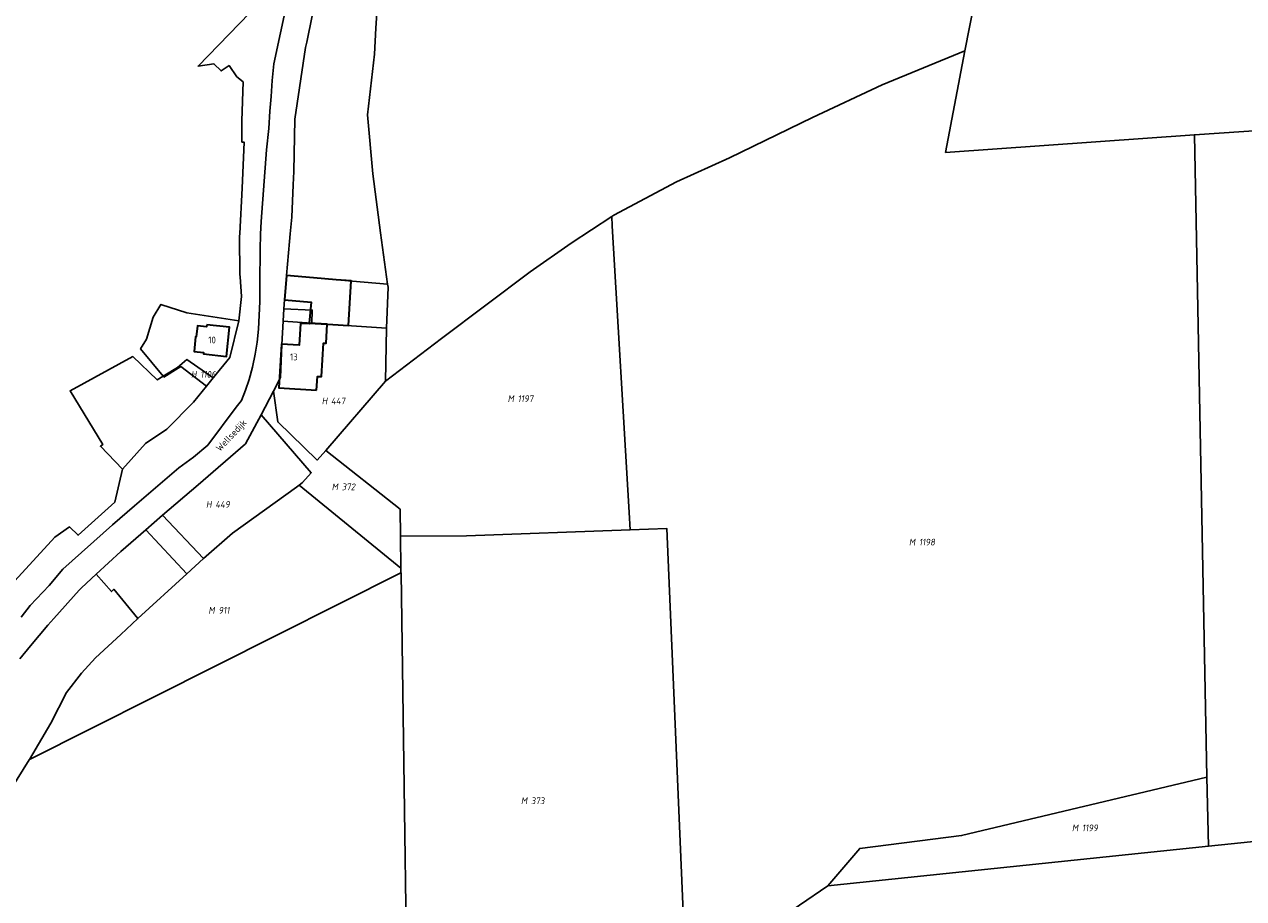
# Model space of a CAD drawing. Header units: metres. Extents: x 141872 to 145452, y 416170 to 417712.
# Tile 8 of 25: x 142515 to 142841, y 417231 to 417464. Entities that reach past the tile are written whole.
import ezdxf
from ezdxf.enums import TextEntityAlignment as Align
from ezdxf.lldxf.tags import DXFTag

# ---------------------------------------------------------------- set-up
doc = ezdxf.new("R2010")
doc.units = ezdxf.units.M
for name, color, linetype, lineweight in [('B-PV-KG-GRENS_PERCEEL-GV', 30, 'KG-PERCEEL', 25), ('B-PV-KG-GRENS_PERCEEL-S', 30, 'Continuous', 25), ('B-PV-OG-BEBOUWING-G', 7, 'Continuous', 35), ('B-PV-OG-BEBOUWING_HUISNUMMER-T18', 1, 'Continuous', 18), ('B-PV-OG-BEBOUWING_STRAATNAAM-T18', 1, 'Continuous', 18)]:
    doc.layers.add(name, color=color, linetype=linetype, lineweight=lineweight)
doc.styles.add('NLCS-ISO', font='NLCS-ISO.ttf', dxfattribs={"height": 1.8})
doc.styles.add('NLCS-ISO-M1000-T18', font='NLCS-ISO.ttf', dxfattribs={"height": 1.8})
tags = doc.linetypes.add('KG-PERCEEL', pattern='A,5.5,-2,["P",Standard,S=1.8,R=0,X=-0.5,Y=-0.9],-2,5.5,-2,[5,NLCS.SHX,S=0.75,R=0,X=0,Y=0],-2', length=19).pattern_tags.tags
tags[6] = DXFTag(74, 10)

# ---------------------------------------------------------------- blocks, each defined once
blk = doc.blocks.new('SKG-PERCEELNUMMER-SO')
at = {"style": 'NLCS-ISO', "oblique": 10, "flags": 1}
for tag, p in [('GEMEENTECODE', (0, 2.55)), ('PERCEELGROOTTE', (0, -2.45))]:
    blk.add_attdef(tag, text='', height=1.8, dxfattribs=at).set_placement(p, align=Align.MIDDLE_CENTER)
at = {"style": 'NLCS-ISO', "oblique": 10}
blk.add_attdef('SECTIE', text='', height=1.8, dxfattribs=at).set_placement((-0.5, 0), align=Align.MIDDLE_RIGHT)
blk.add_attdef('PERCEELNUMMER', text='', height=1.8, dxfattribs=at).set_placement((0.5, 0), align=Align.MIDDLE_LEFT)

msp = doc.modelspace()

# ---------------------------------------------------------------- linework, layer by layer
at = {"layer": 'B-PV-KG-GRENS_PERCEEL-GV'}
for points in [[(142513.854, 417306.029), (142516.244, 417309.182), (142521.378, 417314.485), (142525.003, 417318.858), (142538.249, 417330.724), (142544.158, 417335.748), (142556.003, 417345.926), (142559.949, 417348.819), (142563.761, 417352.02), (142571.32, 417362.138), (142572.743, 417363.899), (142573.855, 417366.691), (142574.771, 417369.555), (142575.732, 417372.862), (142576.436, 417376.297), (142576.905, 417379.465), (142577.333, 417382.951), (142577.639, 417390.399), (142577.642, 417395.391), (142577.715, 417404.247), (142577.813, 417408.35), (142577.984, 417411.733), (142579.441, 417430.879), (142580.043, 417436.615), (142580.301, 417441.22), (142580.646, 417445.16), (142580.926, 417449.424), (142581.386, 417453.894), (142586.748, 417478.767)], [(142586.748, 417478.767), (142581.386, 417453.894), (142580.926, 417449.424), (142580.646, 417445.16), (142580.301, 417441.22), (142580.043, 417436.615), (142579.441, 417430.879), (142577.984, 417411.733), (142577.813, 417408.35), (142577.715, 417404.247), (142577.642, 417395.391), (142577.639, 417390.399), (142577.333, 417382.951), (142576.905, 417379.465), (142576.436, 417376.297), (142575.732, 417372.862), (142574.771, 417369.555), (142573.855, 417366.691), (142572.743, 417363.899), (142571.32, 417362.138), (142563.761, 417352.02), (142559.949, 417348.819), (142556.003, 417345.926), (142544.158, 417335.748), (142538.249, 417330.724), (142525.003, 417318.858), (142521.378, 417314.485), (142516.244, 417309.182), (142513.854, 417306.029)], [(142608.907, 417467.416), (142608.634, 417463.436), (142608.343, 417456.469), (142606.395, 417440.277), (142607.848, 417424.466), (142609.884, 417408.7), (142611.782, 417395.005), (142611.957, 417394.229), (142611.549, 417383.214), (142611.258, 417369.116), (142626.188, 417380.451), (142649.937, 417398.266), (142660.855, 417405.996), (142671.706, 417413.115), (142672.222, 417413.453), (142689.03, 417422.298), (142703.202, 417428.727), (142725.382, 417439.57), (142743.953, 417448.274), (142766.071, 417457.327), (142769.839, 417476.358)], [(142574.876, 417467.435), (142561.167, 417453.273), (142565.41, 417453.875), (142567.286, 417451.949), (142569.457, 417453.381), (142571.529, 417450.369), (142573.207, 417449.035), (142572.805, 417438.641), (142572.85, 417432.968), (142573.431, 417432.949), (142572.909, 417420.612), (142572.271, 417408.524), (142572.231, 417407.763), (142572.232, 417407.676), (142572.31, 417397.544), (142572.396, 417396.946), (142572.777, 417391.674), (142572.033, 417385.22), (142569.603, 417375.407), (142565.154, 417369.953), (142563.385, 417367.77), (142559.901, 417363.472), (142552.791, 417356.223), (142547.102, 417352.398), (142540.949, 417345.621), (142538.867, 417336.752), (142529.074, 417327.903), (142526.772, 417330.144), (142522.848, 417327.406), (142508.262, 417311.497)], [(142513.558, 417294.928), (142516.375, 417298.347), (142520.964, 417303.927), (142522.613, 417305.723), (142529.361, 417313.216), (142529.976, 417313.899), (142533.912, 417317.51), (142540.544, 417323.594), (142547.154, 417329.365), (142551.676, 417333.314), (142561.153, 417341.38), (142573.807, 417352.354), (142577.997, 417360.059), (142581.302, 417366.432), (142583.15, 417370.067), (142583.547, 417378.841), (142583.895, 417385.146), (142584.073, 417388.379), (142584.21, 417390.853), (142584.788, 417397.346), (142585.592, 417406.379), (142585.779, 417408.491), (142586.169, 417412.901), (142586.582, 417421.495), (142586.756, 417425.105), (142586.987, 417439.046), (142589.891, 417458.189), (142590.189, 417459.615), (142591.661, 417466.665)]]:
    msp.add_lwpolyline(points, dxfattribs=at)
for points in [[(142766.071, 417457.327), (142743.953, 417448.274), (142725.382, 417439.57), (142703.202, 417428.727), (142689.03, 417422.298), (142672.222, 417413.453), (142671.706, 417413.115), (142671.856, 417410.57), (142676.36, 417333.987), (142676.63, 417329.401), (142686.404, 417329.757), (142691.595, 417208.44), (142729.454, 417234.258), (142737.99, 417244.28), (142765.21, 417247.68), (142830.773, 417263.324), (142827.413, 417434.906), (142760.905, 417430.211)], [(142997.343, 417313.545), (143012.958, 417439.309), (142992.683, 417439.54), (142951.536, 417441.789), (142952.596, 417439.287), (142916.954, 417442.835), (142865.632, 417437.467), (142827.413, 417434.906), (142830.773, 417263.324), (142831.135, 417244.85), (142860.54, 417247.924), (142973.485, 417310.186)], [(142595.267, 417350.538), (142615.146, 417334.889), (142615.247, 417327.648), (142632.894, 417327.808), (142676.63, 417329.401), (142676.36, 417333.987), (142671.856, 417410.57), (142671.706, 417413.115), (142660.855, 417405.996), (142649.937, 417398.266), (142626.188, 417380.451), (142611.258, 417369.116)], [(142611.782, 417395.005), (142584.788, 417397.346), (142584.21, 417390.853), (142584.073, 417388.379), (142591.656, 417388.082), (142591.52, 417384.613), (142611.549, 417383.214), (142611.957, 417394.229)], [(142551.819, 417370.381), (142555.686, 417372.71), (142558.186, 417374.849), (142565.154, 417369.953), (142569.603, 417375.407), (142572.033, 417385.22), (142558.195, 417387.364), (142551.218, 417389.588), (142549.129, 417386.208), (142547.396, 417380.338), (142545.811, 417377.766)], [(142611.258, 417369.116), (142611.549, 417383.214), (142591.52, 417384.613), (142583.895, 417385.146), (142583.547, 417378.841), (142583.15, 417370.067), (142581.302, 417366.432), (142582.465, 417358.182), (142592.942, 417347.985), (142595.267, 417350.538)], [(142552.028, 417370.124), (142551.819, 417370.381), (142550.227, 417369.422), (142543.739, 417375.648), (142526.951, 417366.537), (142535.697, 417352.144), (142535.038, 417351.714), (142540.949, 417345.621), (142547.102, 417352.398), (142552.791, 417356.223), (142559.901, 417363.472), (142563.385, 417367.77), (142556.587, 417372.967)], [(142552.028, 417370.124), (142556.587, 417372.967), (142563.385, 417367.77), (142565.154, 417369.953), (142558.186, 417374.849), (142555.686, 417372.71), (142551.819, 417370.381)], [(142577.997, 417360.059), (142591.377, 417344.617), (142589.094, 417341.972), (142588.159, 417341.291), (142615.365, 417319.115), (142615.247, 417327.648), (142615.146, 417334.889), (142595.267, 417350.538), (142592.942, 417347.985), (142582.465, 417358.182), (142581.302, 417366.432)], [(142577.997, 417360.059), (142573.807, 417352.354), (142561.153, 417341.38), (142551.676, 417333.314), (142562.59, 417321.708), (142570.349, 417328.442), (142587.468, 417340.788), (142588.159, 417341.291), (142589.094, 417341.972), (142591.377, 417344.617)], [(142587.468, 417340.788), (142570.349, 417328.442), (142562.59, 417321.708), (142558.168, 417317.651), (142545.077, 417305.639), (142540.517, 417301.371), (142533.721, 417295.214), (142529.998, 417291.116), (142525.959, 417285.883), (142521.849, 417277.718), (142516.102, 417268.015), (142615.383, 417317.91), (142615.365, 417319.115), (142588.159, 417341.291)], [(142562.59, 417321.708), (142551.676, 417333.314), (142547.154, 417329.365), (142558.168, 417317.651)], [(142540.544, 417323.594), (142533.912, 417317.51), (142537.996, 417312.894), (142538.64, 417313.5), (142545.077, 417305.639), (142558.168, 417317.651), (142547.154, 417329.365)], [(142691.595, 417208.44), (142686.404, 417329.757), (142676.63, 417329.401), (142632.894, 417327.808), (142615.247, 417327.648), (142615.365, 417319.115), (142615.383, 417317.91), (142615.384, 417317.841), (142617.694, 417159.182), (142620.542, 417160.114)], [(142354.382, 417072.006), (142359.484, 417060.709), (142498.425, 417078.792), (142757.845, 417178.975), (142993.876, 417279.96), (142994.041, 417279.977), (143200.946, 417301.835), (143190.685, 417302.016), (143081.639, 417325.751), (142997.343, 417313.545), (142973.485, 417310.186), (142860.54, 417247.924), (142831.135, 417244.85), (142729.454, 417234.258), (142691.595, 417208.44), (142620.542, 417160.114), (142617.694, 417159.182), (142505.035, 417117.433), (142475.12, 417108.26)], [(142448.033, 417203.402), (142475.12, 417108.26), (142505.035, 417117.433), (142617.694, 417159.182), (142615.384, 417317.841), (142615.383, 417317.91), (142516.102, 417268.015), (142516.051, 417267.916), (142511.233, 417260.151), (142506.619, 417252.305), (142503.085, 417245.81), (142496.01, 417236.586), (142488.745, 417228.754), (142482.182, 417221.44), (142476.613, 417217.317), (142466.516, 417211.579), (142452.301, 417204.566), (142448.618, 417203.537)], [(142729.454, 417234.258), (142831.135, 417244.85), (142830.773, 417263.324), (142765.21, 417247.68), (142737.99, 417244.28)]]:
    msp.add_lwpolyline(points, close=True, dxfattribs=at)
at = {"layer": 'B-PV-OG-BEBOUWING-G'}
for points in [[(142591.968, 417396.723), (142584.788, 417397.346), (142584.21, 417390.853), (142591.388, 417390.214), (142590.833, 417384.603), (142595.687, 417384.295), (142597.146, 417384.203), (142601.332, 417383.952), (142602.022, 417395.915), (142598.033, 417396.197)], [(142563.453, 417384.151), (142563.397, 417383.641), (142561.04, 417383.827), (142560.686, 417380.923), (142560.508, 417380.943), (142560.08, 417377.052), (142562.637, 417376.771), (142562.593, 417376.374), (142568.707, 417375.701), (142569.562, 417383.479)], [(142592.844, 417366.725), (142593.039, 417370.362), (142594.128, 417370.304), (142594.644, 417379.281), (142595.416, 417379.24), (142595.687, 417384.295), (142590.833, 417384.603), (142590.814, 417384.406), (142588.491, 417384.531), (142588.18, 417378.748), (142583.408, 417379.004), (142582.777, 417367.265)]]:
    msp.add_lwpolyline(points, close=True, dxfattribs=at)

# ---------------------------------------------------------------- block references
at = {"layer": 'B-PV-KG-GRENS_PERCEEL-S'}
for p, values in [((142561.248, 417370.901), {'PERCEELNUMMER': '1106', 'SECTIE': 'H'}), ((142596.185, 417363.805), {'PERCEELNUMMER': '447', 'SECTIE': 'H'}), ((142646.06, 417364.426), {'PERCEELNUMMER': '1197', 'SECTIE': 'M'}), ((142599.043, 417340.853), {'PERCEELNUMMER': '372', 'SECTIE': 'M'}), ((142565.262, 417336.157), {'PERCEELNUMMER': '449', 'SECTIE': 'H'}), ((142753.288, 417326.078), {'PERCEELNUMMER': '1198', 'SECTIE': 'M'}), ((142566.082, 417307.868), {'PERCEELNUMMER': '911', 'SECTIE': 'M'}), ((142649.608, 417256.983), {'PERCEELNUMMER': '373', 'SECTIE': 'M'}), ((142796.849, 417249.752), {'PERCEELNUMMER': '1199', 'SECTIE': 'M'})]:
    msp.add_blockref('SKG-PERCEELNUMMER-SO', p, dxfattribs=at).add_auto_attribs(values)

# ---------------------------------------------------------------- texts
at = {"layer": 'B-PV-OG-BEBOUWING_HUISNUMMER-T18', "style": 'NLCS-ISO-M1000-T18'}
for s, p in [('10', (142564.894, 417380.091)), ('13', (142586.762, 417375.574))]:
    msp.add_text(s, height=1.8, dxfattribs=at).set_placement(p, align=Align.MIDDLE)
at = {"layer": 'B-PV-OG-BEBOUWING_STRAATNAAM-T18', "style": 'NLCS-ISO-M1000-T18'}
msp.add_text('Wellsedijk', height=1.8, rotation=46.5, dxfattribs=at).set_placement((142570.179, 417354.432), align=Align.MIDDLE)

doc.saveas('drawing.dxf')
